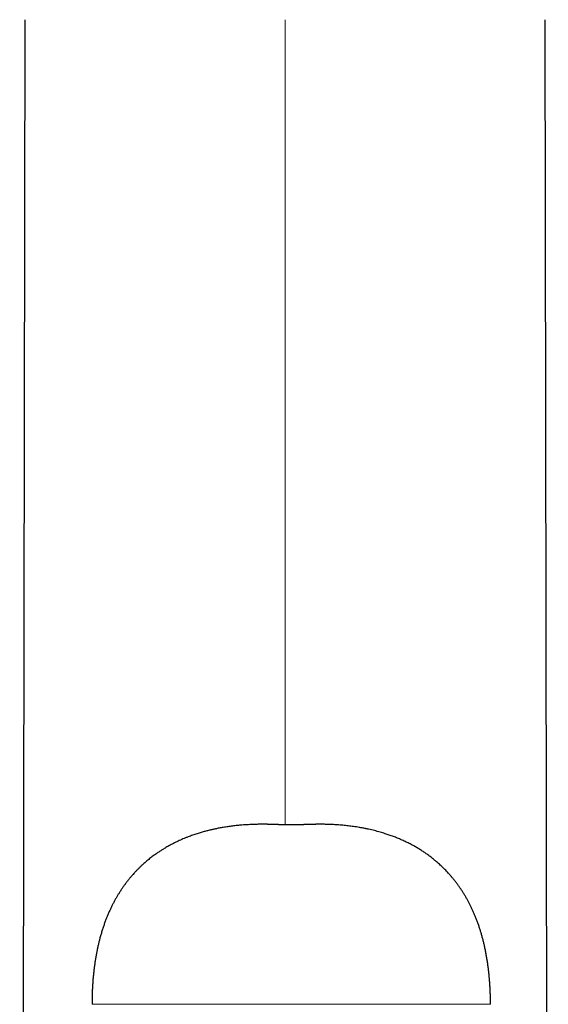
# Model space of a CAD drawing. Header units: millimetres. Extents: x 8 to 303, y 12 to 424.
# Tile 65 of 78: x 153 to 177, y 343 to 387. Entities that reach past the tile are written whole.
import ezdxf

# ---------------------------------------------------------------- set-up
doc = ezdxf.new("R2010")
doc.units = ezdxf.units.MM

msp = doc.modelspace()

# ---------------------------------------------------------------- linework, layer by layer
at = {"color": 7, "linetype": 'Continuous', "lineweight": 30}
for p, q in [((153.289, 387.206), (153.057, 254.334)), ((176.756, 307.759), (176.617, 387.206))]:
    msp.add_line(p, q, dxfattribs=at)
at = {"color": 252, "linetype": 'Continuous', "lineweight": 0}
msp.add_line((164.953, 351.088), (164.953, 387.206), dxfattribs=at)
at = {"color": 7, "linetype": 'Continuous', "lineweight": 30}
for points, knots in [([(164.999, 351.088), (164.991, 351.088), (164.978, 351.088), (164.961, 351.088), (164.947, 351.088), (164.935, 351.088), (164.922, 351.088), (164.909, 351.088), (164.895, 351.088), (164.88, 351.088), (164.867, 351.089), (164.855, 351.089), (164.842, 351.089), (164.827, 351.089), (164.813, 351.089), (164.799, 351.09), (164.784, 351.09), (164.768, 351.09), (164.75, 351.091), (164.726, 351.091), (164.696, 351.092), (164.657, 351.093), (164.616, 351.094), (164.574, 351.096), (164.536, 351.097), (164.504, 351.098), (164.477, 351.099), (164.451, 351.1), (164.425, 351.101), (164.397, 351.102), (164.368, 351.102), (164.342, 351.103), (164.321, 351.104), (164.303, 351.104), (164.286, 351.105), (164.27, 351.105), (164.254, 351.106), (164.239, 351.106), (164.224, 351.106), (164.207, 351.107), (164.189, 351.107), (164.169, 351.108), (164.15, 351.108), (164.134, 351.108), (164.121, 351.108), (164.112, 351.108), (164.099, 351.109), (164.08, 351.109), (164.044, 351.109), (163.997, 351.11), (163.934, 351.11), (163.863, 351.11), (163.782, 351.109), (163.685, 351.107), (163.572, 351.105), (163.442, 351.1), (163.305, 351.093), (163.162, 351.084), (163.03, 351.074), (162.912, 351.064), (162.808, 351.054), (162.702, 351.042), (162.595, 351.03), (162.491, 351.016), (162.387, 351.002), (162.286, 350.986), (162.186, 350.97), (162.092, 350.953), (162.002, 350.937), (161.918, 350.921), (161.84, 350.904), (161.766, 350.889), (161.697, 350.873), (161.629, 350.858), (161.558, 350.841), (161.482, 350.822), (161.403, 350.801), (161.321, 350.779), (161.235, 350.755), (161.146, 350.729), (161.054, 350.7), (160.958, 350.669), (160.86, 350.636), (160.758, 350.601), (160.655, 350.563), (160.546, 350.521), (160.434, 350.475), (160.32, 350.427), (160.211, 350.378), (160.103, 350.328), (159.998, 350.277), (159.895, 350.224), (159.797, 350.172), (159.703, 350.12), (159.615, 350.07), (159.537, 350.023), (159.468, 349.981), (159.408, 349.943), (159.348, 349.904), (159.286, 349.863), (159.22, 349.819), (159.151, 349.77), (159.078, 349.718), (159.001, 349.661), (158.922, 349.6), (158.839, 349.534), (158.753, 349.463), (158.666, 349.388), (158.578, 349.31), (158.49, 349.227), (158.399, 349.14), (158.307, 349.047), (158.22, 348.954), (158.137, 348.863), (158.059, 348.774), (157.981, 348.68), (157.902, 348.582), (157.823, 348.48), (157.744, 348.373), (157.666, 348.262), (157.588, 348.146), (157.513, 348.029), (157.442, 347.911), (157.373, 347.793), (157.305, 347.67), (157.238, 347.543), (157.171, 347.41), (157.106, 347.271), (157.041, 347.128), (156.98, 346.981), (156.92, 346.831), (156.863, 346.679), (156.808, 346.52), (156.755, 346.356), (156.703, 346.186), (156.658, 346.023), (156.617, 345.868), (156.582, 345.721), (156.548, 345.57), (156.516, 345.415), (156.485, 345.255), (156.457, 345.091), (156.43, 344.923), (156.406, 344.75), (156.383, 344.573), (156.363, 344.39), (156.346, 344.203), (156.331, 344.014), (156.319, 343.824), (156.31, 343.634), (156.303, 343.438), (156.299, 343.237), (156.298, 343.102), (156.298, 343.034)], [0, 0, 0, 0, 0.001648, 0.002954, 0.003902, 0.004763, 0.005659, 0.006618, 0.007659, 0.008829, 0.009848, 0.010594, 0.011388, 0.012681, 0.013757, 0.014665, 0.015704, 0.016902, 0.018288, 0.019596, 0.022187, 0.024877, 0.028083, 0.031187, 0.034204, 0.036323, 0.038431, 0.040273, 0.042032, 0.044283, 0.046481, 0.048438, 0.050081, 0.051368, 0.052485, 0.053711, 0.054963, 0.056076, 0.057129, 0.058446, 0.05974, 0.061232, 0.062771, 0.063993, 0.064882, 0.065461, 0.065998, 0.067712, 0.06976, 0.073744, 0.078018, 0.083487, 0.089371, 0.095644, 0.104639, 0.11412, 0.124085, 0.13453, 0.145453, 0.152861, 0.16047, 0.16828, 0.176223, 0.183917, 0.191306, 0.199002, 0.206338, 0.213317, 0.219939, 0.226207, 0.232018, 0.23749, 0.242623, 0.24742, 0.252855, 0.258523, 0.264464, 0.270678, 0.277164, 0.283921, 0.290948, 0.298245, 0.305811, 0.313645, 0.321747, 0.329864, 0.339155, 0.348152, 0.356855, 0.365267, 0.374027, 0.382452, 0.390544, 0.398304, 0.405734, 0.412834, 0.418183, 0.42333, 0.428383, 0.433773, 0.439545, 0.445701, 0.452242, 0.459171, 0.466491, 0.474205, 0.482318, 0.490835, 0.49924, 0.508015, 0.517166, 0.526701, 0.53663, 0.544966, 0.553572, 0.562455, 0.571621, 0.581079, 0.590661, 0.600542, 0.61073, 0.621238, 0.630899, 0.640832, 0.651046, 0.661552, 0.67236, 0.683481, 0.694928, 0.706714, 0.718239, 0.730095, 0.742293, 0.754848, 0.767773, 0.781084, 0.791823, 0.802818, 0.814076, 0.825606, 0.837417, 0.849518, 0.861918, 0.874626, 0.887652, 0.901007, 0.914701, 0.928745, 0.942316, 0.956217, 0.970458, 0.985049, 1, 1, 1, 1]), ([(165.443, 351.088), (165.44, 351.088), (165.434, 351.088), (165.421, 351.088), (165.404, 351.088), (165.384, 351.089), (165.361, 351.089), (165.335, 351.089), (165.307, 351.09), (165.276, 351.09), (165.244, 351.09), (165.212, 351.09), (165.18, 351.09), (165.144, 351.089), (165.104, 351.089), (165.061, 351.088), (165.033, 351.088), (165.019, 351.088)], [0, 0, 0, 0, 0.068387, 0.129748, 0.185376, 0.237, 0.286764, 0.337054, 0.390183, 0.447381, 0.505993, 0.566285, 0.629022, 0.694884, 0.788546, 0.889951, 1, 1, 1, 1]), ([(165.686, 351.09), (165.685, 351.09), (165.677, 351.09), (165.664, 351.09), (165.647, 351.089), (165.632, 351.089), (165.617, 351.089), (165.603, 351.089), (165.589, 351.089), (165.577, 351.088), (165.563, 351.088), (165.547, 351.088), (165.531, 351.088), (165.514, 351.088), (165.499, 351.088), (165.484, 351.088), (165.467, 351.088), (165.454, 351.088), (165.448, 351.088)], [0, 0, 0, 0, 0.015621, 0.096945, 0.166172, 0.221097, 0.283895, 0.352164, 0.402956, 0.452626, 0.513582, 0.57697, 0.647862, 0.7195, 0.782463, 0.83925, 0.910494, 1, 1, 1, 1]), ([(174.164, 343.034), (174.164, 343.1), (174.163, 343.231), (174.159, 343.425), (174.153, 343.614), (174.144, 343.799), (174.133, 343.979), (174.12, 344.155), (174.104, 344.333), (174.085, 344.511), (174.064, 344.69), (174.04, 344.865), (174.014, 345.034), (173.985, 345.206), (173.953, 345.378), (173.918, 345.552), (173.88, 345.72), (173.84, 345.883), (173.799, 346.042), (173.756, 346.195), (173.711, 346.343), (173.662, 346.494), (173.61, 346.645), (173.554, 346.798), (173.496, 346.946), (173.437, 347.088), (173.378, 347.224), (173.317, 347.354), (173.256, 347.479), (173.195, 347.599), (173.129, 347.722), (173.058, 347.847), (172.982, 347.974), (172.907, 348.095), (172.831, 348.21), (172.755, 348.32), (172.677, 348.429), (172.597, 348.535), (172.515, 348.639), (172.434, 348.738), (172.353, 348.831), (172.274, 348.92), (172.196, 349.004), (172.116, 349.086), (172.036, 349.166), (171.954, 349.244), (171.872, 349.32), (171.79, 349.393), (171.689, 349.479), (171.569, 349.577), (171.429, 349.685), (171.286, 349.788), (171.141, 349.887), (170.994, 349.982), (170.844, 350.072), (170.686, 350.161), (170.519, 350.249), (170.344, 350.336), (170.167, 350.416), (169.989, 350.492), (169.809, 350.562), (169.628, 350.628), (169.468, 350.681), (169.33, 350.724), (169.212, 350.759), (169.089, 350.793), (168.962, 350.826), (168.831, 350.858), (168.697, 350.889), (168.558, 350.918), (168.416, 350.945), (168.239, 350.976), (168.029, 351.009), (167.786, 351.04), (167.541, 351.066), (167.34, 351.082), (167.184, 351.091), (167.075, 351.097), (166.97, 351.102), (166.869, 351.105), (166.773, 351.107), (166.683, 351.109), (166.604, 351.11), (166.537, 351.11), (166.481, 351.11), (166.435, 351.109), (166.399, 351.109), (166.372, 351.109), (166.344, 351.108), (166.316, 351.108), (166.287, 351.107), (166.258, 351.107), (166.231, 351.106), (166.206, 351.106), (166.184, 351.105), (166.163, 351.104), (166.143, 351.104), (166.124, 351.103), (166.104, 351.103), (166.083, 351.102), (166.064, 351.101), (166.043, 351.101), (166.02, 351.1), (165.997, 351.099), (165.974, 351.099), (165.953, 351.098), (165.933, 351.097), (165.912, 351.096), (165.893, 351.096), (165.876, 351.095), (165.859, 351.095), (165.84, 351.094), (165.824, 351.094), (165.807, 351.093), (165.791, 351.093), (165.774, 351.092), (165.757, 351.092), (165.741, 351.091), (165.726, 351.091), (165.712, 351.091), (165.701, 351.09), (165.688, 351.09), (165.674, 351.09), (165.659, 351.09), (165.647, 351.089), (165.636, 351.089), (165.626, 351.089), (165.613, 351.089), (165.601, 351.089), (165.589, 351.088), (165.576, 351.088), (165.559, 351.088), (165.543, 351.088), (165.527, 351.088), (165.509, 351.088), (165.488, 351.088), (165.472, 351.088), (165.463, 351.088)], [0, 0, 0, 0, 0.014456, 0.028571, 0.042356, 0.055818, 0.068968, 0.081814, 0.094364, 0.107838, 0.120975, 0.133785, 0.146279, 0.158467, 0.171719, 0.184614, 0.197165, 0.209382, 0.221278, 0.232864, 0.24415, 0.255147, 0.267346, 0.279194, 0.290706, 0.301893, 0.312768, 0.323154, 0.33326, 0.343094, 0.352666, 0.36373, 0.374447, 0.384829, 0.394888, 0.404634, 0.414077, 0.424043, 0.43367, 0.442966, 0.451941, 0.460602, 0.468957, 0.477011, 0.485531, 0.493709, 0.501761, 0.509784, 0.517779, 0.530707, 0.543579, 0.556402, 0.569187, 0.581939, 0.594666, 0.607375, 0.621594, 0.635794, 0.649944, 0.664048, 0.67811, 0.692136, 0.706127, 0.714808, 0.723772, 0.733034, 0.742597, 0.752463, 0.762449, 0.772731, 0.783311, 0.794174, 0.811926, 0.829759, 0.847671, 0.86566, 0.873761, 0.881798, 0.889498, 0.896835, 0.903809, 0.910418, 0.91666, 0.920996, 0.925106, 0.92888, 0.930943, 0.932889, 0.934844, 0.937091, 0.939042, 0.941239, 0.943613, 0.945113, 0.946772, 0.948507, 0.949915, 0.951211, 0.952782, 0.954429, 0.955822, 0.957224, 0.959022, 0.960855, 0.962502, 0.964004, 0.965531, 0.967118, 0.968542, 0.969737, 0.970943, 0.972355, 0.973726, 0.974672, 0.975895, 0.977368, 0.978454, 0.979505, 0.980828, 0.981742, 0.982537, 0.983394, 0.984455, 0.98565, 0.986596, 0.98721, 0.987916, 0.988917, 0.989902, 0.990584, 0.991567, 0.992804, 0.994206, 0.995146, 0.996427, 0.998057, 1, 1, 1, 1])]:
    msp.add_open_spline(points, degree=3, knots=knots, dxfattribs=at)
at = {"color": 252, "linetype": 'Continuous', "lineweight": 0}
for points, knots in [([(165.475, 351.088), (165.394, 351.088), (165.232, 351.088), (165.069, 351.088), (164.988, 351.088)], [0, 0, 0, 0, 0.50203, 1, 1, 1, 1]), ([(156.299, 343.034), (156.299, 343.034), (156.299, 343.034), (156.309, 343.034), (156.326, 343.034), (156.351, 343.034), (156.384, 343.034), (156.424, 343.034), (156.471, 343.034), (156.53, 343.034), (156.602, 343.034), (156.689, 343.034), (156.786, 343.034), (156.893, 343.034), (157.011, 343.034), (157.139, 343.034), (157.277, 343.034), (157.425, 343.034), (157.583, 343.034), (157.751, 343.034), (157.929, 343.034), (158.116, 343.034), (158.313, 343.034), (158.52, 343.034), (158.74, 343.034), (158.974, 343.034), (159.222, 343.034), (159.481, 343.034), (159.751, 343.034), (160.032, 343.034), (160.319, 343.034), (160.61, 343.034), (160.906, 343.034), (161.213, 343.034), (161.529, 343.034), (161.869, 343.034), (162.233, 343.034), (162.623, 343.034), (163.025, 343.034), (163.441, 343.034), (163.87, 343.034), (164.312, 343.034), (164.767, 343.034), (165.075, 343.034), (165.231, 343.034)], [0, 0, 0, 0, 0.0085741, 0.0199088, 0.0312356, 0.0425781, 0.0539599, 0.0654044, 0.0769354, 0.0885767, 0.1027242, 0.1171069, 0.131767, 0.146748, 0.162094, 0.1778668, 0.1941506, 0.2110193, 0.2285341, 0.2467452, 0.2656932, 0.2854139, 0.3059406, 0.3273031, 0.3495279, 0.3737077, 0.3988801, 0.4250669, 0.4522878, 0.4805607, 0.5099018, 0.5385581, 0.5681886, 0.598804, 0.6304142, 0.6630284, 0.7006243, 0.7394931, 0.7796454, 0.8210914, 0.8638407, 0.9079027, 0.9532863, 1, 1, 1, 1]), ([(165.231, 343.034), (165.379, 343.034), (165.672, 343.034), (166.106, 343.034), (166.527, 343.034), (166.937, 343.034), (167.335, 343.034), (167.714, 343.034), (168.074, 343.034), (168.417, 343.034), (168.749, 343.034), (169.072, 343.034), (169.395, 343.034), (169.719, 343.034), (170.043, 343.034), (170.354, 343.034), (170.652, 343.034), (170.939, 343.034), (171.213, 343.034), (171.475, 343.034), (171.718, 343.034), (171.942, 343.034), (172.149, 343.034), (172.346, 343.034), (172.533, 343.034), (172.71, 343.034), (172.878, 343.034), (173.036, 343.034), (173.185, 343.034), (173.323, 343.034), (173.451, 343.034), (173.569, 343.034), (173.676, 343.034), (173.773, 343.034), (173.86, 343.034), (173.931, 343.034), (173.99, 343.034), (174.038, 343.034), (174.078, 343.034), (174.111, 343.034), (174.136, 343.034), (174.153, 343.034), (174.163, 343.034), (174.163, 343.034), (174.163, 343.034)], [0, 0, 0, 0, 0.044424, 0.087646, 0.129674, 0.170515, 0.210177, 0.248669, 0.283897, 0.3181, 0.351285, 0.383461, 0.414637, 0.448263, 0.480669, 0.511871, 0.541885, 0.570731, 0.598429, 0.625, 0.650472, 0.672696, 0.694059, 0.714586, 0.734306, 0.753254, 0.771465, 0.78898, 0.805849, 0.822133, 0.837906, 0.853251, 0.868232, 0.882893, 0.897275, 0.911423, 0.923064, 0.934595, 0.94604, 0.957421, 0.968764, 0.980091, 0.991425, 1, 1, 1, 1])]:
    msp.add_open_spline(points, degree=3, knots=knots, dxfattribs=at)

doc.saveas('drawing.dxf')
